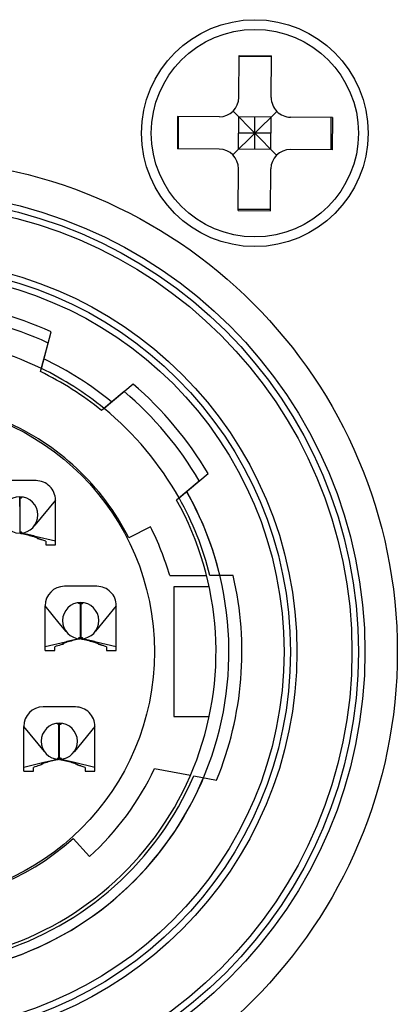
# Model space of a CAD drawing. Header units: millimetres. Extents: x 756 to 1110, y 56 to 256.
# Tile 7 of 9: x 1079 to 1085, y 137 to 152. Entities that reach past the tile are written whole.
import ezdxf

# ---------------------------------------------------------------- set-up
doc = ezdxf.new("R2010")
doc.units = ezdxf.units.MM
doc.header["$LTSCALE"] = 16.335
doc.layers.add('D-01-35-26-0DXF_CONTINUOUS_LINE', color=7, linetype='CONTINUOUS')

msp = doc.modelspace()

# ---------------------------------------------------------------- linework, layer by layer
at = {"layer": 'D-01-35-26-0DXF_CONTINUOUS_LINE', "linetype": 'Continuous', "lineweight": 30}
for p, q in [((1082.5, 151.093), (1082.504, 151.739)), ((1082.504, 151.739), (1083.004, 151.736)), ((1083, 151.091), (1083.004, 151.736)), ((1083.003, 151.72), (1082.504, 151.722)), ((1082.408, 150.206), (1083.087, 150.878)), ((1082.411, 150.882), (1083.083, 150.202)), ((1081.553, 150.799), (1081.55, 150.299)), ((1082.199, 150.795), (1081.553, 150.799)), ((1081.567, 150.298), (1081.57, 150.798)), ((1082.496, 150.293), (1082.499, 150.793)), ((1082.999, 150.791), (1082.499, 150.793)), ((1082.746, 150.292), (1082.749, 150.792)), ((1082.996, 150.291), (1082.999, 150.791)), ((1083.944, 150.786), (1083.299, 150.789)), ((1083.925, 150.286), (1083.927, 150.786)), ((1083.944, 150.786), (1083.941, 150.286)), ((1082.997, 150.541), (1082.497, 150.543)), ((1082.196, 150.295), (1081.55, 150.299)), ((1082.996, 150.291), (1082.496, 150.293)), ((1083.941, 150.286), (1083.296, 150.289)), ((1082.491, 149.348), (1082.494, 149.993)), ((1082.991, 149.345), (1082.994, 149.991)), ((1082.991, 149.362), (1082.491, 149.365)), ((1082.491, 149.348), (1082.991, 149.345)), ((1079.45, 146.913), (1079.601, 147.477)), ((1079.437, 146.864), (1079.555, 147.305)), ((1080.867, 146.67), (1080.419, 146.295)), ((1080.731, 146.556), (1080.381, 146.262)), ((1081.577, 144.916), (1082.024, 145.291)), ((1079.367, 145.182), (1078.867, 145.182)), ((1081.538, 144.884), (1081.888, 145.178)), ((1079.117, 144.782), (1079.117, 144.932)), ((1079.122, 144.372), (1079.122, 144.913)), ((1079.667, 144.882), (1079.349, 144.493)), ((1079.667, 144.193), (1079.667, 144.882)), ((1079.343, 144.486), (1079.349, 144.493)), ((1081.134, 144.472), (1080.8, 144.301)), ((1079.122, 144.372), (1079.135, 144.369)), ((1079.135, 144.369), (1079.148, 144.366)), ((1079.667, 144.249), (1079.354, 144.323)), ((1079.395, 144.287), (1079.373, 144.306)), ((1079.517, 144.249), (1079.517, 144.193)), ((1079.517, 144.193), (1079.667, 144.193)), ((1081.432, 143.717), (1082.001, 143.717)), ((1082.413, 143.717), (1082.053, 143.717)), ((1080.307, 143.552), (1079.807, 143.552)), ((1082.042, 143.542), (1081.497, 143.542)), ((1081.497, 143.542), (1081.497, 141.542)), ((1079.727, 142.985), (1079.507, 143.252)), ((1079.507, 142.563), (1079.507, 143.252)), ((1080.052, 142.742), (1080.052, 143.283)), ((1080.057, 143.152), (1080.057, 143.302)), ((1080.062, 142.742), (1080.062, 143.283)), ((1080.607, 143.252), (1080.287, 142.862)), ((1080.607, 142.563), (1080.607, 143.252)), ((1079.831, 142.857), (1079.727, 142.985)), ((1080.283, 142.856), (1080.288, 142.862)), ((1079.82, 142.693), (1079.507, 142.619)), ((1079.657, 142.563), (1079.657, 142.619)), ((1079.801, 142.676), (1079.779, 142.657)), ((1079.822, 142.693), (1079.82, 142.693)), ((1080.039, 142.739), (1080.027, 142.736)), ((1080.052, 142.742), (1080.039, 142.739)), ((1080.062, 142.742), (1080.075, 142.739)), ((1080.075, 142.739), (1080.088, 142.736)), ((1080.607, 142.619), (1080.294, 142.693)), ((1080.335, 142.657), (1080.313, 142.676)), ((1080.457, 142.619), (1080.457, 142.563)), ((1079.507, 142.563), (1079.657, 142.563)), ((1080.457, 142.563), (1080.607, 142.563)), ((1079.977, 141.692), (1079.477, 141.692)), ((1079.722, 140.882), (1079.722, 141.423)), ((1079.727, 141.292), (1079.727, 141.442)), ((1079.732, 140.882), (1079.732, 141.423)), ((1081.497, 141.542), (1082.042, 141.542)), ((1079.497, 141.002), (1079.177, 141.392)), ((1079.177, 140.703), (1079.177, 141.392)), ((1080.277, 141.392), (1079.959, 141.003)), ((1080.277, 140.703), (1080.277, 141.392)), ((1079.953, 140.996), (1079.959, 141.003)), ((1079.49, 140.833), (1079.177, 140.759)), ((1079.471, 140.816), (1079.449, 140.797)), ((1079.492, 140.833), (1079.49, 140.833)), ((1079.709, 140.879), (1079.697, 140.876)), ((1079.722, 140.882), (1079.709, 140.879)), ((1079.732, 140.882), (1079.745, 140.879)), ((1079.745, 140.879), (1079.758, 140.876)), ((1080.277, 140.759), (1079.964, 140.833)), ((1080.005, 140.797), (1079.983, 140.816)), ((1079.177, 140.703), (1079.327, 140.703)), ((1079.327, 140.703), (1079.327, 140.759)), ((1080.127, 140.759), (1080.127, 140.703)), ((1080.127, 140.703), (1080.277, 140.703)), ((1081.197, 140.742), (1081.753, 140.639)), ((1081.804, 140.63), (1082.156, 140.564)), ((1079.94, 139.662), (1080.191, 139.384))]:
    msp.add_line(p, q, dxfattribs=at)
for centre, radius in [((1082.747, 150.542), 1.75), ((1082.747, 150.542), 1.6), ((1077.347, 142.542), 7.6), ((1077.347, 142.542), 7.1), ((1077.347, 142.542), 7), ((1077.347, 142.542), 6.9), ((1077.347, 142.542), 6.05), ((1077.347, 142.542), 5.95), ((1077.347, 142.542), 5.85), ((1077.347, 142.542), 3.85)]:
    msp.add_circle(centre, radius, dxfattribs=at)
for centre, radius, start, end in [((1082.2, 151.095), 0.3, 269.6943, 359.6943), ((1083.3, 151.089), 0.3, 179.6943, 269.6943), ((1082.194, 149.995), 0.3, 359.6943, 89.6943), ((1083.294, 149.989), 0.3, 89.6943, 179.6943), ((1077.347, 142.542), 5.425, 65.4504, 84.5492), ((1077.347, 142.542), 5.25, 65.1293, 84.871), ((1077.347, 142.542), 4.85, 64.3058, 85.6942), ((1077.347, 142.542), 5, 50.3708, 64.6303), ((1077.347, 142.542), 5, 50.3699, 64.6304), ((1077.347, 142.542), 4.8, 50.8071, 64.1932), ((1077.347, 142.542), 4.85, 50.6953, 64.3058), ((1077.347, 142.542), 5.425, 30.4504, 49.5492), ((1077.347, 142.542), 5.25, 30.1293, 49.871), ((1077.347, 142.542), 4.85, 29.3058, 50.6942), ((1077.347, 142.542), 3.875, 27, 66.6378), ((1079.367, 144.882), 0.3, 359.9995, 90), ((1077.347, 142.542), 5, 286.2603, 29.6304), ((1079.117, 144.652), 0.28, 271.0233, 268.9768), ((1077.348, 142.542), 4.85, 14.0189, 29.3058), ((1077.348, 142.542), 5, 13.5901, 29.6302), ((1077.347, 142.542), 4.8, 286.9579, 29.1932), ((1079.117, 144.652), 0.13, 87.7872, 92.225), ((1077.347, 142.542), 4.25, 16.0497, 27), ((1077.347, 142.542), 5.2, 337.6428, 13.0595), ((1079.807, 143.252), 0.3, 90, 179.9995), ((1080.307, 143.252), 0.3, 359.9995, 90), ((1080.057, 143.022), 0.28, 271.0233, 268.9768), ((1080.057, 143.022), 0.13, 87.7872, 92.225), ((1079.477, 141.392), 0.3, 90, 179.9995), ((1079.977, 141.392), 0.3, 359.9995, 90), ((1079.727, 141.162), 0.28, 271.0233, 268.9768), ((1079.727, 141.162), 0.13, 87.7872, 92.225), ((1077.347, 142.542), 4.25, 312, 334.9424), ((1077.347, 142.542), 5, 286.1916, 337.1623), ((1077.347, 142.542), 4.85, 286.7784, 336.7748), ((1077.347, 142.542), 3.875, 228, 312)]:
    msp.add_arc(centre, radius, start, end, dxfattribs=at)
for points, knots in [([(1079.122, 144.913), (1079.126, 144.914), (1079.134, 144.915), (1079.143, 144.918), (1079.151, 144.922), (1079.151, 144.925)], [0, 0, 0, 0, 0.390657, 0.686198, 1, 1, 1, 1]), ([(1079.148, 144.93), (1079.148, 144.93), (1079.15, 144.929), (1079.151, 144.926), (1079.151, 144.925)], [0, 0, 0, 0, 0.309056, 1, 1, 1, 1]), ([(1079.151, 144.379), (1079.151, 144.383), (1079.143, 144.387), (1079.134, 144.389), (1079.126, 144.39), (1079.122, 144.391)], [0, 0, 0, 0, 0.313777, 0.609321, 1, 1, 1, 1]), ([(1079.167, 144.366), (1079.165, 144.366), (1079.153, 144.369), (1079.141, 144.371), (1079.131, 144.372)], [0, 0, 0, 0, 0.232834, 1, 1, 1, 1]), ([(1079.151, 144.379), (1079.151, 144.379), (1079.151, 144.377), (1079.149, 144.375), (1079.148, 144.374)], [0, 0, 0, 0, 0.206025, 1, 1, 1, 1]), ([(1079.148, 144.366), (1079.179, 144.359), (1079.226, 144.348), (1079.288, 144.333), (1079.317, 144.325), (1079.331, 144.32)], [0, 0, 0, 0, 0.515433, 0.763704, 1, 1, 1, 1]), ([(1079.354, 144.323), (1079.324, 144.33), (1079.277, 144.341), (1079.215, 144.355), (1079.183, 144.362), (1079.167, 144.366)], [0, 0, 0, 0, 0.496486, 0.746019, 1, 1, 1, 1]), ([(1079.331, 144.32), (1079.335, 144.319), (1079.349, 144.315), (1079.363, 144.31), (1079.373, 144.306)], [0, 0, 0, 0, 0.266187, 1, 1, 1, 1]), ([(1079.373, 144.306), (1079.375, 144.305), (1079.38, 144.303), (1079.386, 144.3), (1079.389, 144.298)], [0, 0, 0, 0, 0.275686, 1, 1, 1, 1]), ([(1079.389, 144.298), (1079.391, 144.297), (1079.393, 144.296), (1079.395, 144.293), (1079.397, 144.29), (1079.396, 144.288), (1079.395, 144.287)], [0, 0, 0, 0, 0.318445, 0.579053, 0.788646, 1, 1, 1, 1]), ([(1079.517, 144.249), (1079.507, 144.252), (1079.487, 144.259), (1079.462, 144.267), (1079.441, 144.273), (1079.429, 144.277), (1079.418, 144.28), (1079.411, 144.283), (1079.404, 144.284), (1079.399, 144.286), (1079.397, 144.287), (1079.395, 144.287)], [0, 0, 0, 0, 0.247088, 0.496391, 0.621689, 0.746734, 0.809212, 0.872976, 0.936709, 0.965504, 1, 1, 1, 1]), ([(1080.023, 143.295), (1080.023, 143.295), (1080.024, 143.298), (1080.025, 143.299), (1080.027, 143.3)], [0, 0, 0, 0, 0.205864, 1, 1, 1, 1]), ([(1080.052, 143.283), (1080.048, 143.284), (1080.041, 143.285), (1080.031, 143.288), (1080.023, 143.292), (1080.023, 143.295)], [0, 0, 0, 0, 0.390692, 0.686617, 1, 1, 1, 1]), ([(1080.062, 143.283), (1080.066, 143.284), (1080.074, 143.285), (1080.083, 143.288), (1080.091, 143.292), (1080.091, 143.295)], [0, 0, 0, 0, 0.390657, 0.686198, 1, 1, 1, 1]), ([(1080.088, 143.3), (1080.088, 143.3), (1080.09, 143.299), (1080.091, 143.297), (1080.091, 143.295)], [0, 0, 0, 0, 0.309056, 1, 1, 1, 1]), ([(1079.779, 142.657), (1079.769, 142.654), (1079.728, 142.642), (1079.688, 142.629), (1079.657, 142.619)], [0, 0, 0, 0, 0.253409, 1, 1, 1, 1]), ([(1079.785, 142.668), (1079.784, 142.667), (1079.782, 142.666), (1079.779, 142.663), (1079.778, 142.66), (1079.779, 142.658), (1079.779, 142.657)], [0, 0, 0, 0, 0.318429, 0.579016, 0.788601, 1, 1, 1, 1]), ([(1079.801, 142.676), (1079.8, 142.675), (1079.794, 142.673), (1079.789, 142.67), (1079.785, 142.668)], [0, 0, 0, 0, 0.275687, 1, 1, 1, 1]), ([(1079.843, 142.69), (1079.839, 142.689), (1079.825, 142.685), (1079.811, 142.68), (1079.801, 142.676)], [0, 0, 0, 0, 0.266186, 1, 1, 1, 1]), ([(1080.007, 142.735), (1079.991, 142.732), (1079.96, 142.725), (1079.898, 142.711), (1079.852, 142.7), (1079.822, 142.693)], [0, 0, 0, 0, 0.253593, 0.503168, 1, 1, 1, 1]), ([(1080.027, 142.736), (1079.995, 142.729), (1079.948, 142.718), (1079.887, 142.703), (1079.857, 142.695), (1079.843, 142.69)], [0, 0, 0, 0, 0.515433, 0.763705, 1, 1, 1, 1]), ([(1080.043, 142.742), (1080.04, 142.741), (1080.027, 142.74), (1080.015, 142.737), (1080.007, 142.735)], [0, 0, 0, 0, 0.275876, 1, 1, 1, 1]), ([(1080.052, 142.761), (1080.048, 142.76), (1080.041, 142.759), (1080.031, 142.757), (1080.023, 142.753), (1080.023, 142.749)], [0, 0, 0, 0, 0.390661, 0.686368, 1, 1, 1, 1]), ([(1080.023, 142.749), (1080.023, 142.749), (1080.024, 142.747), (1080.025, 142.745), (1080.027, 142.744)], [0, 0, 0, 0, 0.206018, 1, 1, 1, 1]), ([(1080.091, 142.749), (1080.091, 142.753), (1080.083, 142.757), (1080.074, 142.759), (1080.066, 142.76), (1080.062, 142.761)], [0, 0, 0, 0, 0.313777, 0.609321, 1, 1, 1, 1]), ([(1080.107, 142.736), (1080.104, 142.736), (1080.093, 142.739), (1080.081, 142.741), (1080.072, 142.742)], [0, 0, 0, 0, 0.233358, 1, 1, 1, 1]), ([(1080.091, 142.749), (1080.091, 142.749), (1080.091, 142.747), (1080.089, 142.745), (1080.088, 142.744)], [0, 0, 0, 0, 0.206025, 1, 1, 1, 1]), ([(1080.088, 142.736), (1080.119, 142.729), (1080.166, 142.718), (1080.228, 142.703), (1080.257, 142.695), (1080.271, 142.69)], [0, 0, 0, 0, 0.515433, 0.763704, 1, 1, 1, 1]), ([(1080.294, 142.693), (1080.263, 142.7), (1080.216, 142.711), (1080.154, 142.725), (1080.123, 142.732), (1080.107, 142.736)], [0, 0, 0, 0, 0.496404, 0.745918, 1, 1, 1, 1]), ([(1080.271, 142.69), (1080.275, 142.689), (1080.289, 142.685), (1080.303, 142.68), (1080.313, 142.676)], [0, 0, 0, 0, 0.266187, 1, 1, 1, 1]), ([(1080.313, 142.676), (1080.315, 142.675), (1080.32, 142.673), (1080.326, 142.67), (1080.329, 142.668)], [0, 0, 0, 0, 0.275686, 1, 1, 1, 1]), ([(1080.329, 142.668), (1080.331, 142.667), (1080.333, 142.666), (1080.335, 142.663), (1080.337, 142.66), (1080.336, 142.658), (1080.335, 142.657)], [0, 0, 0, 0, 0.318445, 0.579053, 0.788646, 1, 1, 1, 1]), ([(1080.457, 142.619), (1080.447, 142.622), (1080.427, 142.629), (1080.402, 142.637), (1080.381, 142.643), (1080.369, 142.647), (1080.358, 142.65), (1080.351, 142.653), (1080.344, 142.654), (1080.339, 142.656), (1080.337, 142.657), (1080.335, 142.657)], [0, 0, 0, 0, 0.247088, 0.496391, 0.621689, 0.746734, 0.809212, 0.872976, 0.936709, 0.965504, 1, 1, 1, 1]), ([(1079.693, 141.435), (1079.693, 141.435), (1079.694, 141.438), (1079.695, 141.439), (1079.697, 141.44)], [0, 0, 0, 0, 0.205864, 1, 1, 1, 1]), ([(1079.722, 141.423), (1079.718, 141.424), (1079.711, 141.425), (1079.701, 141.428), (1079.693, 141.432), (1079.693, 141.435)], [0, 0, 0, 0, 0.390692, 0.686617, 1, 1, 1, 1]), ([(1079.732, 141.423), (1079.736, 141.424), (1079.744, 141.425), (1079.753, 141.428), (1079.761, 141.432), (1079.761, 141.435)], [0, 0, 0, 0, 0.390657, 0.686198, 1, 1, 1, 1]), ([(1079.758, 141.44), (1079.758, 141.44), (1079.76, 141.439), (1079.761, 141.437), (1079.761, 141.435)], [0, 0, 0, 0, 0.309056, 1, 1, 1, 1]), ([(1079.449, 140.797), (1079.439, 140.794), (1079.398, 140.782), (1079.358, 140.769), (1079.327, 140.759)], [0, 0, 0, 0, 0.253409, 1, 1, 1, 1]), ([(1079.455, 140.808), (1079.454, 140.807), (1079.452, 140.806), (1079.449, 140.803), (1079.448, 140.8), (1079.449, 140.798), (1079.449, 140.797)], [0, 0, 0, 0, 0.318429, 0.579016, 0.788601, 1, 1, 1, 1]), ([(1079.471, 140.816), (1079.47, 140.815), (1079.464, 140.813), (1079.459, 140.81), (1079.455, 140.808)], [0, 0, 0, 0, 0.275687, 1, 1, 1, 1]), ([(1079.513, 140.83), (1079.509, 140.829), (1079.495, 140.825), (1079.481, 140.82), (1079.471, 140.816)], [0, 0, 0, 0, 0.266186, 1, 1, 1, 1]), ([(1079.677, 140.875), (1079.661, 140.872), (1079.63, 140.865), (1079.568, 140.851), (1079.522, 140.84), (1079.492, 140.833)], [0, 0, 0, 0, 0.253593, 0.503168, 1, 1, 1, 1]), ([(1079.697, 140.876), (1079.665, 140.869), (1079.618, 140.858), (1079.557, 140.843), (1079.527, 140.835), (1079.513, 140.83)], [0, 0, 0, 0, 0.515433, 0.763705, 1, 1, 1, 1]), ([(1079.713, 140.882), (1079.71, 140.881), (1079.697, 140.88), (1079.685, 140.877), (1079.677, 140.875)], [0, 0, 0, 0, 0.275876, 1, 1, 1, 1]), ([(1079.722, 140.901), (1079.718, 140.9), (1079.711, 140.899), (1079.701, 140.897), (1079.693, 140.893), (1079.693, 140.889)], [0, 0, 0, 0, 0.390661, 0.686368, 1, 1, 1, 1]), ([(1079.693, 140.889), (1079.693, 140.889), (1079.694, 140.887), (1079.695, 140.885), (1079.697, 140.884)], [0, 0, 0, 0, 0.206018, 1, 1, 1, 1]), ([(1079.761, 140.889), (1079.761, 140.893), (1079.753, 140.897), (1079.744, 140.899), (1079.736, 140.9), (1079.732, 140.901)], [0, 0, 0, 0, 0.313777, 0.609321, 1, 1, 1, 1]), ([(1079.777, 140.876), (1079.774, 140.876), (1079.762, 140.879), (1079.751, 140.881), (1079.742, 140.882)], [0, 0, 0, 0, 0.232948, 1, 1, 1, 1]), ([(1079.761, 140.889), (1079.761, 140.889), (1079.761, 140.887), (1079.759, 140.885), (1079.758, 140.884)], [0, 0, 0, 0, 0.206025, 1, 1, 1, 1]), ([(1079.758, 140.876), (1079.789, 140.869), (1079.836, 140.858), (1079.898, 140.843), (1079.927, 140.835), (1079.941, 140.83)], [0, 0, 0, 0, 0.515433, 0.763704, 1, 1, 1, 1]), ([(1079.964, 140.833), (1079.933, 140.84), (1079.886, 140.851), (1079.824, 140.865), (1079.793, 140.872), (1079.777, 140.876)], [0, 0, 0, 0, 0.496417, 0.745933, 1, 1, 1, 1]), ([(1079.941, 140.83), (1079.945, 140.829), (1079.959, 140.825), (1079.973, 140.82), (1079.983, 140.816)], [0, 0, 0, 0, 0.266187, 1, 1, 1, 1]), ([(1079.983, 140.816), (1079.985, 140.815), (1079.99, 140.813), (1079.996, 140.81), (1079.999, 140.808)], [0, 0, 0, 0, 0.275686, 1, 1, 1, 1]), ([(1079.999, 140.808), (1080.001, 140.807), (1080.003, 140.806), (1080.005, 140.803), (1080.007, 140.8), (1080.006, 140.798), (1080.005, 140.797)], [0, 0, 0, 0, 0.318445, 0.579053, 0.788646, 1, 1, 1, 1]), ([(1080.127, 140.759), (1080.117, 140.762), (1080.097, 140.769), (1080.072, 140.777), (1080.051, 140.783), (1080.039, 140.787), (1080.028, 140.79), (1080.021, 140.793), (1080.014, 140.794), (1080.009, 140.796), (1080.007, 140.797), (1080.005, 140.797)], [0, 0, 0, 0, 0.247088, 0.496391, 0.621689, 0.746734, 0.809212, 0.872976, 0.936709, 0.965504, 1, 1, 1, 1])]:
    msp.add_open_spline(points, degree=3, knots=knots, dxfattribs=at)

doc.saveas('drawing.dxf')
